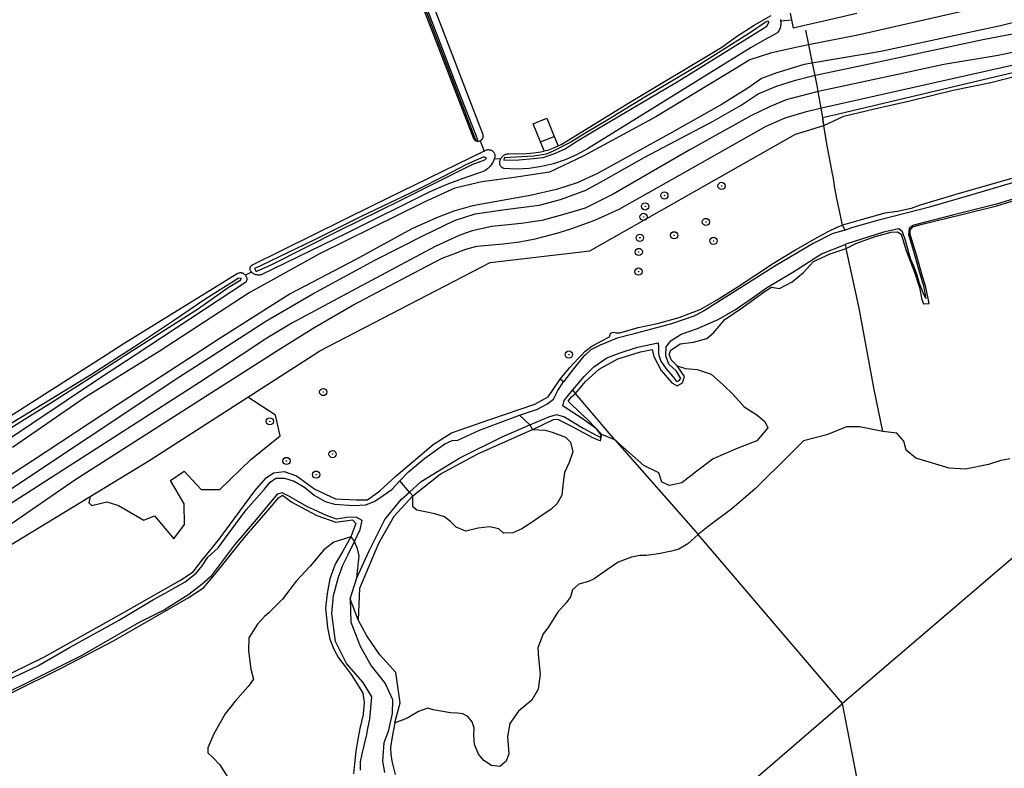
# Model space of a CAD drawing. Header units: metres. Extents: x 102000 to 105000, y 414600 to 420766.
# Tile 52 of 256: x 103234 to 103575, y 416257 to 416516. Entities that reach past the tile are written whole.
import ezdxf

# ---------------------------------------------------------------- set-up
doc = ezdxf.new("R2010")
doc.units = ezdxf.units.M
doc.layers.get('0').update_dxf_attribs({"color": 8})

msp = doc.modelspace()

# ---------------------------------------------------------------- hatches: boundary and pattern name
at = {"ltscale": 0.1}
h = msp.add_hatch(color=256, dxfattribs=at)
edge = h.paths.add_edge_path()
edge.add_arc((103476.95, 416458.64), 0.075, 0, 360)
h = msp.add_hatch(color=256, dxfattribs=at)
edge = h.paths.add_edge_path()
edge.add_arc((103457.13, 416455.32), 0.075, 0, 360)
h = msp.add_hatch(color=256, dxfattribs=at)
edge = h.paths.add_edge_path()
edge.add_arc((103450.49, 416451.54), 0.075, 0, 360)
h = msp.add_hatch(color=256, dxfattribs=at)
edge = h.paths.add_edge_path()
edge.add_arc((103449.93, 416447.9), 0.075, 0, 360)
h = msp.add_hatch(color=256, dxfattribs=at)
edge = h.paths.add_edge_path()
edge.add_arc((103471.52, 416446.15), 0.075, 0, 360)
h = msp.add_hatch(color=256, dxfattribs=at)
edge = h.paths.add_edge_path()
edge.add_arc((103448.65, 416440.66), 0.075, 0, 360)
h = msp.add_hatch(color=256, dxfattribs=at)
edge = h.paths.add_edge_path()
edge.add_arc((103460.53, 416441.52), 0.075, 0, 360)
h = msp.add_hatch(color=256, dxfattribs=at)
edge = h.paths.add_edge_path()
edge.add_arc((103474.16, 416439.58), 0.075, 0, 360)
h = msp.add_hatch(color=256, dxfattribs=at)
edge = h.paths.add_edge_path()
edge.add_arc((103448.26, 416435.74), 0.075, 0, 360)
h = msp.add_hatch(color=256, dxfattribs=at)
edge = h.paths.add_edge_path()
edge.add_arc((103448.18, 416428.94), 0.075, 0, 360)
h = msp.add_hatch(color=256, dxfattribs=at)
edge = h.paths.add_edge_path()
edge.add_arc((103424.05, 416400.17), 0.075, 0, 360)
h = msp.add_hatch(color=256, dxfattribs=at)
edge = h.paths.add_edge_path()
edge.add_arc((103424.05, 416400.17), 0.075, 0, 360)
h = msp.add_hatch(color=256, dxfattribs=at)
edge = h.paths.add_edge_path()
edge.add_arc((103338.95, 416387.19), 0.075, 0, 360)
h = msp.add_hatch(color=256, dxfattribs=at)
edge = h.paths.add_edge_path()
edge.add_arc((103320.44, 416377.03), 0.075, 0, 360)
h = msp.add_hatch(color=256, dxfattribs=at)
edge = h.paths.add_edge_path()
edge.add_arc((103342.19, 416365.68), 0.075, 0, 360)
h = msp.add_hatch(color=256, dxfattribs=at)
edge = h.paths.add_edge_path()
edge.add_arc((103326.21, 416363.29), 0.075, 0, 360)
h = msp.add_hatch(color=256, dxfattribs=at)
edge = h.paths.add_edge_path()
edge.add_arc((103336.51, 416358.55), 0.075, 0, 360)

# ---------------------------------------------------------------- linework, layer by layer
for p, q in [((103310.77, 416685.11), (103391.7, 416474.67)), ((103384.99, 416493.82), (103367.93, 416538.36)), ((103372.31, 416533.57), (103394.2, 416476.43)), ((103372.37, 416523.4), (103391, 416475.09)), ((103501.31, 416516.24), (103500.85, 416518.57)), ((103523.78, 416518.46), (103510.87, 416515.46)), ((103562.29, 416519.53), (103524.12, 416510.93)), ((103492.43, 416515.49), (103487, 416511.87)), ((103488.24, 416514.35), (103494.15, 416517.7)), ((103493.02, 416515.75), (103492.43, 416515.49)), ((103492.63, 416514.01), (103493.47, 416515.56)), ((103493.47, 416515.56), (103493.02, 416515.75)), ((103497.32, 416516.31), (103497.41, 416515.9)), ((103497.41, 416515.9), (103501.31, 416516.24)), ((103497.41, 416515.9), (103497.46, 416515.48)), ((103497.47, 416514.63), (103497.42, 416514.21)), ((103497.46, 416515.48), (103497.48, 416515.05)), ((103497.48, 416515.05), (103497.47, 416514.63)), ((103501.88, 416513.39), (103501.31, 416516.24)), ((103510.87, 416515.46), (103505.68, 416514.27)), ((103581.95, 416516.22), (103573.62, 416514.15)), ((103462.09, 416495.12), (103492.63, 416514.01)), ((103487, 416511.87), (103469.4, 416500.74)), ((103482.51, 416510.69), (103488.24, 416514.35)), ((103496.12, 416511.59), (103493.15, 416509.95)), ((103496.4, 416511.91), (103496.12, 416511.59)), ((103496.65, 416512.25), (103496.4, 416511.91)), ((103496.87, 416512.61), (103496.65, 416512.25)), ((103497.05, 416512.99), (103496.87, 416512.61)), ((103497.21, 416513.39), (103497.05, 416512.99)), ((103497.33, 416513.79), (103497.21, 416513.39)), ((103497.42, 416514.21), (103497.33, 416513.79)), ((103505.68, 416514.27), (103501.88, 416513.39)), ((103507.17, 416507.54), (103506.12, 416512.66)), ((103573.62, 416514.15), (103532.13, 416505.28)), ((103567.47, 416509.38), (103578.28, 416511.48)), ((103477, 416506.72), (103482.51, 416510.69)), ((103490.19, 416508.31), (103487.24, 416506.65)), ((103493.15, 416509.95), (103490.19, 416508.31)), ((103524.12, 416510.93), (103507.09, 416507.52)), ((103528.1, 416500.94), (103567.47, 416509.38)), ((103487.24, 416506.65), (103430.46, 416471.54)), ((103445.04, 416487.6), (103477, 416506.72)), ((103493.93, 416504.65), (103486.71, 416502.32)), ((103502.66, 416506.64), (103493.93, 416504.65)), ((103507.09, 416507.52), (103502.66, 416506.64)), ((103508.46, 416501.23), (103507.17, 416507.54)), ((103532.13, 416505.28), (103508.19, 416501.18)), ((103581.59, 416505.73), (103572.81, 416503.8)), ((103486.71, 416502.32), (103481.7, 416499.19)), ((103508.19, 416501.18), (103505.58, 416500.74)), ((103509.33, 416496.98), (103508.46, 416501.23)), ((103508.88, 416496.88), (103528.1, 416500.94)), ((103511.11, 416485.58), (103583.59, 416501.82)), ((103519.89, 416484.26), (103603.94, 416504.1)), ((103572.81, 416503.8), (103553.96, 416500.7)), ((103469.4, 416500.74), (103450.38, 416489.42)), ((103481.7, 416499.19), (103454.16, 416482.61)), ((103496.13, 416497.83), (103490.84, 416495.9)), ((103505.58, 416500.74), (103496.13, 416497.83)), ((103553.96, 416500.7), (103537.48, 416497.11)), ((103434.01, 416478.39), (103462.09, 416495.12)), ((103490.84, 416495.9), (103486.42, 416492.8)), ((103495.98, 416493.19), (103502.59, 416495.32)), ((103502.59, 416495.32), (103508.88, 416496.88)), ((103510.04, 416493.5), (103509.33, 416496.98)), ((103537.48, 416497.11), (103509.99, 416491.25)), ((103557.22, 416491.81), (103570.29, 416494.44)), ((103570.29, 416494.44), (103579.22, 416496.77)), ((103392.55, 416474.64), (103384.99, 416493.82)), ((103486.42, 416492.8), (103477.11, 416486.97)), ((103489.61, 416490.54), (103495.98, 416493.19)), ((103509.99, 416491.25), (103499.29, 416488.54)), ((103510.42, 416491.34), (103510.04, 416493.5)), ((103511.4, 416485.65), (103510.42, 416491.34)), ((103542.2, 416488.11), (103557.22, 416491.81)), ((103423.51, 416474.27), (103445.04, 416487.6)), ((103450.38, 416489.42), (103437.51, 416481.59)), ((103483.78, 416486.61), (103489.61, 416490.54)), ((103499.29, 416488.54), (103493.55, 416486.09)), ((103529.93, 416485.38), (103542.2, 416488.11)), ((103477.11, 416486.97), (103458.89, 416476.66)), ((103473.99, 416481.1), (103483.78, 416486.61)), ((103493.55, 416486.09), (103487.14, 416482.91)), ((103499.02, 416482.22), (103506.36, 416484.49)), ((103506.36, 416484.49), (103511.11, 416485.58)), ((103511.98, 416482.32), (103511.4, 416485.65)), ((103511.98, 416482.32), (103519.89, 416484.26)), ((103519.28, 416482.86), (103529.93, 416485.38)), ((103411.65, 416480.18), (103416.4, 416482.11)), ((103416.4, 416482.11), (103418.96, 416475.83)), ((103454.16, 416482.61), (103429.01, 416468.94)), ((103437.51, 416481.59), (103429.62, 416476.87)), ((103450.16, 416468.54), (103473.99, 416481.1)), ((103487.14, 416482.91), (103465.77, 416471.02)), ((103492.45, 416479.35), (103499.02, 416482.22)), ((103511.99, 416481.68), (103511.98, 416482.32)), ((103512.4, 416479.91), (103511.98, 416482.32)), ((103512.41, 416479.61), (103511.99, 416481.68)), ((103512.41, 416479.61), (103519.28, 416482.86)), ((103414.22, 416473.89), (103411.65, 416480.18)), ((103427, 416474.22), (103434.01, 416478.39)), ((103464.28, 416463.4), (103492.45, 416479.35)), ((103502.52, 416476.57), (103512.41, 416479.61)), ((103513.39, 416473.29), (103512.41, 416479.61)), ((103391, 416475.09), (103391.07, 416474.96)), ((103391.07, 416474.96), (103391.15, 416474.83)), ((103391.15, 416474.83), (103391.25, 416474.72)), ((103391.25, 416474.72), (103391.35, 416474.61)), ((103391.35, 416474.61), (103391.46, 416474.51)), ((103391.46, 416474.51), (103391.58, 416474.42)), ((103391.58, 416474.42), (103391.71, 416474.34)), ((103391.7, 416474.67), (103391.83, 416474.53)), ((103391.71, 416474.34), (103391.85, 416474.27)), ((103391.83, 416474.53), (103391.99, 416474.5)), ((103391.85, 416474.27), (103391.99, 416474.22)), ((103391.99, 416474.5), (103392.16, 416474.5)), ((103391.99, 416474.22), (103392.13, 416474.17)), ((103392.13, 416474.17), (103392.28, 416474.14)), ((103392.16, 416474.5), (103392.34, 416474.56)), ((103392.28, 416474.14), (103392.43, 416474.12)), ((103392.34, 416474.56), (103392.55, 416474.64)), ((103392.43, 416474.12), (103392.57, 416474.12)), ((103392.57, 416474.12), (103392.73, 416474.12)), ((103392.73, 416474.12), (103392.87, 416474.15)), ((103392.87, 416474.15), (103393.02, 416474.18)), ((103393.02, 416474.18), (103393.16, 416474.22)), ((103393.16, 416474.22), (103393.3, 416474.28)), ((103393.43, 416474.35), (103393.3, 416474.28)), ((103393.3, 416474.28), (103394.68, 416470.7)), ((103393.56, 416474.43), (103393.43, 416474.35)), ((103393.68, 416474.52), (103393.56, 416474.43)), ((103393.79, 416474.62), (103393.68, 416474.52)), ((103393.89, 416474.74), (103393.79, 416474.62)), ((103393.98, 416474.85), (103393.89, 416474.74)), ((103394.06, 416474.98), (103393.98, 416474.85)), ((103394.13, 416475.11), (103394.06, 416474.98)), ((103394.19, 416475.25), (103394.13, 416475.11)), ((103394.24, 416475.4), (103394.19, 416475.25)), ((103394.2, 416476.43), (103394.25, 416476.29)), ((103394.27, 416475.54), (103394.24, 416475.4)), ((103394.25, 416476.29), (103394.28, 416476.14)), ((103394.29, 416475.69), (103394.27, 416475.54)), ((103394.28, 416476.14), (103394.29, 416475.99)), ((103394.29, 416475.99), (103394.3, 416475.84)), ((103394.3, 416475.84), (103394.29, 416475.69)), ((103414.22, 416473.89), (103418.96, 416475.83)), ((103415.53, 416470.78), (103414.22, 416473.89)), ((103424.76, 416473.83), (103418.55, 416470.66)), ((103418.96, 416475.83), (103420.37, 416472.54)), ((103421.37, 416473), (103423.51, 416474.27)), ((103422.5, 416471.44), (103427, 416474.22)), ((103429.62, 416476.87), (103424.76, 416473.83)), ((103431.32, 416436.14), (103502.52, 416476.57)), ((103458.89, 416476.66), (103433.97, 416462.91)), ((103394.68, 416470.7), (103356.33, 416451.93)), ((103394.68, 416470.7), (103395.5, 416471.1)), ((103395.5, 416471.1), (103395.68, 416471.16)), ((103395.68, 416471.16), (103395.87, 416471.2)), ((103395.87, 416471.2), (103396.07, 416471.22)), ((103396.07, 416471.22), (103396.26, 416471.22)), ((103396.26, 416471.22), (103396.45, 416471.21)), ((103396.45, 416471.21), (103396.64, 416471.18)), ((103396.64, 416471.18), (103396.83, 416471.13)), ((103396.83, 416471.13), (103397.01, 416471.07)), ((103397.01, 416471.07), (103397.19, 416470.99)), ((103397.19, 416470.99), (103397.36, 416470.9)), ((103397.36, 416470.9), (103397.52, 416470.79)), ((103397.52, 416470.79), (103397.67, 416470.67)), ((103397.67, 416470.67), (103397.81, 416470.53)), ((103397.81, 416470.53), (103397.93, 416470.39)), ((103397.93, 416470.39), (103398.05, 416470.23)), ((103398.05, 416470.23), (103398.15, 416470.07)), ((103411.89, 416470.07), (103414.35, 416470.47)), ((103414.35, 416470.47), (103415.38, 416470.74)), ((103415.38, 416470.74), (103415.53, 416470.78)), ((103415.53, 416470.78), (103416.76, 416471.09)), ((103418.55, 416470.66), (103416.16, 416469.69)), ((103416.76, 416471.09), (103419.11, 416471.94)), ((103418.84, 416469.79), (103422.5, 416471.44)), ((103419.11, 416471.94), (103420.37, 416472.54)), ((103420.37, 416472.54), (103421.37, 416473)), ((103430.46, 416471.54), (103426.71, 416469.45)), ((103465.77, 416471.02), (103439.36, 416455.8)), ((103515.5, 416462.22), (103513.39, 416473.29)), ((103394.55, 416468.69), (103388.54, 416466.03)), ((103390.54, 416466.03), (103394.94, 416467.72)), ((103395.52, 416468.3), (103394.55, 416468.69)), ((103394.94, 416467.72), (103395.52, 416468.3)), ((103397.8, 416467.02), (103397.51, 416466.48)), ((103398.05, 416467.58), (103397.8, 416467.02)), ((103398.25, 416468.16), (103398.05, 416467.58)), ((103398.15, 416470.07), (103398.23, 416469.89)), ((103398.23, 416469.89), (103398.3, 416469.71)), ((103398.4, 416468.76), (103398.25, 416468.16)), ((103398.25, 416468.16), (103400.49, 416468.08)), ((103398.3, 416469.71), (103398.36, 416469.53)), ((103398.36, 416469.53), (103398.39, 416469.34)), ((103398.39, 416469.34), (103398.41, 416469.15)), ((103398.42, 416468.95), (103398.4, 416468.76)), ((103398.41, 416469.15), (103398.42, 416468.95)), ((103400.08, 416466.7), (103400.09, 416466.88)), ((103400.09, 416466.88), (103400.12, 416467.07)), ((103400.12, 416467.07), (103400.16, 416467.25)), ((103400.16, 416467.25), (103400.21, 416467.42)), ((103400.21, 416467.42), (103400.29, 416467.59)), ((103400.29, 416467.59), (103400.38, 416467.84)), ((103400.38, 416467.84), (103400.49, 416468.08)), ((103400.49, 416468.08), (103400.62, 416468.31)), ((103400.62, 416468.31), (103400.76, 416468.53)), ((103400.76, 416468.53), (103400.93, 416468.73)), ((103400.93, 416468.73), (103401.12, 416468.92)), ((103401.12, 416468.92), (103401.31, 416469.09)), ((103401.31, 416469.09), (103401.53, 416469.25)), ((103401.67, 416468.43), (103401.51, 416467.59)), ((103401.51, 416467.59), (103406.68, 416467.72)), ((103401.53, 416469.25), (103401.75, 416469.38)), ((103411.89, 416468.91), (103401.67, 416468.43)), ((103401.75, 416469.38), (103401.99, 416469.5)), ((103401.99, 416469.5), (103402.23, 416469.6)), ((103402.23, 416469.6), (103402.48, 416469.67)), ((103402.48, 416469.67), (103402.74, 416469.73)), ((103402.74, 416469.73), (103403, 416469.76)), ((103403, 416469.76), (103403.26, 416469.77)), ((103403.26, 416469.77), (103409.4, 416469.9)), ((103406.68, 416467.72), (103411.66, 416468.17)), ((103409.4, 416469.9), (103411.89, 416470.07)), ((103411.66, 416468.17), (103415.19, 416468.53)), ((103416.16, 416469.69), (103411.89, 416468.91)), ((103415.19, 416468.53), (103418.84, 416469.79)), ((103429.01, 416468.94), (103417.29, 416463.36)), ((103422.77, 416467.7), (103418.7, 416466.32)), ((103426.71, 416469.45), (103422.77, 416467.7)), ((103436.08, 416460.54), (103450.16, 416468.54)), ((103365.57, 416453.61), (103390.54, 416466.03)), ((103388.54, 416466.03), (103380.84, 416462.02)), ((103393.77, 416463.39), (103387.71, 416461.37)), ((103394.34, 416463.63), (103393.77, 416463.39)), ((103394.89, 416463.92), (103394.34, 416463.63)), ((103395.41, 416464.25), (103394.89, 416463.92)), ((103395.9, 416464.62), (103395.41, 416464.25)), ((103396.36, 416465.03), (103395.9, 416464.62)), ((103396.78, 416465.48), (103396.36, 416465.03)), ((103397.16, 416465.97), (103396.78, 416465.48)), ((103397.51, 416466.48), (103397.16, 416465.97)), ((103400.09, 416466.51), (103400.08, 416466.7)), ((103400.11, 416466.33), (103400.09, 416466.51)), ((103400.15, 416466.15), (103400.11, 416466.33)), ((103400.21, 416465.97), (103400.15, 416466.15)), ((103400.28, 416465.8), (103400.21, 416465.97)), ((103400.37, 416465.63), (103400.28, 416465.8)), ((103400.46, 416465.48), (103400.37, 416465.63)), ((103400.58, 416465.33), (103400.46, 416465.48)), ((103400.7, 416465.19), (103400.58, 416465.33)), ((103400.84, 416465.07), (103400.7, 416465.19)), ((103400.99, 416464.96), (103400.84, 416465.07)), ((103401.14, 416464.86), (103400.99, 416464.96)), ((103401.31, 416464.77), (103401.14, 416464.86)), ((103401.48, 416464.7), (103401.31, 416464.77)), ((103401.66, 416464.65), (103401.48, 416464.7)), ((103405.96, 416464.48), (103401.66, 416464.65)), ((103417.29, 416463.36), (103405.12, 416461.54)), ((103410.25, 416464.71), (103405.96, 416464.48)), ((103414.51, 416465.32), (103410.25, 416464.71)), ((103418.7, 416466.32), (103414.51, 416465.32)), ((103441.52, 416450.62), (103464.28, 416463.4)), ((103587.42, 416464.14), (103572.63, 416459.87)), ((103380.84, 416462.02), (103371.71, 416457.43)), ((103387.71, 416461.37), (103381.75, 416459.09)), ((103393.88, 416460.08), (103384.59, 416457.89)), ((103405.12, 416461.54), (103393.88, 416460.08)), ((103433.97, 416462.91), (103426.88, 416459.75)), ((103429.9, 416457.17), (103436.08, 416460.54)), ((103515.57, 416461.92), (103515.5, 416462.22)), ((103515.91, 416459.64), (103515.57, 416461.92)), ((103563.01, 416455.39), (103579.06, 416460.21)), ((103375.88, 416456.56), (103346.9, 416442.15)), ((103371.71, 416457.43), (103352.11, 416448.05)), ((103384.59, 416457.89), (103374.2, 416453.14)), ((103381.75, 416459.09), (103375.88, 416456.56)), ((103419.78, 416457.42), (103410.65, 416455.27)), ((103426.88, 416459.75), (103419.78, 416457.42)), ((103421.12, 416453.89), (103429.9, 416457.17)), ((103516.06, 416458.6), (103515.91, 416459.64)), ((103516.91, 416454.33), (103516.06, 416458.6)), ((103572.63, 416459.87), (103559.3, 416456.05)), ((103591.52, 416458.15), (103572.2, 416452.37)), ((103374.2, 416453.14), (103337.7, 416435.13)), ((103344.48, 416443.2), (103365.57, 416453.61)), ((103410.65, 416455.27), (103390.71, 416451.77)), ((103413.79, 416451.97), (103421.12, 416453.89)), ((103439.36, 416455.8), (103429.68, 416450.95)), ((103517.86, 416450.03), (103516.91, 416454.33)), ((103559.3, 416456.05), (103545.71, 416451.99)), ((103549.47, 416451.46), (103563.01, 416455.39)), ((103572.29, 416451.78), (103584.63, 416455.52)), ((103356.33, 416451.93), (103314.14, 416431.03)), ((103384.18, 416449.89), (103378.13, 416447.56)), ((103390.71, 416451.77), (103384.18, 416449.89)), ((103391.54, 416448.97), (103401.98, 416450.47)), ((103401.98, 416450.47), (103413.79, 416451.97)), ((103429.68, 416450.95), (103421.79, 416448.59)), ((103433.04, 416446.82), (103441.52, 416450.62)), ((103518.88, 416445.01), (103517.86, 416450.03)), ((103531.93, 416447.03), (103549.47, 416451.46)), ((103537.94, 416449.83), (103533.57, 416449.21)), ((103542.65, 416450.82), (103537.94, 416449.83)), ((103545.71, 416451.99), (103542.65, 416450.82)), ((103572.2, 416452.37), (103557.4, 416448.66)), ((103560.25, 416448.74), (103572.29, 416451.78)), ((103352.11, 416448.05), (103335.68, 416439.83)), ((103378.13, 416447.56), (103369.63, 416443.72)), ((103373.69, 416441.5), (103384.4, 416446.69)), ((103384.4, 416446.69), (103391.54, 416448.97)), ((103414.72, 416446.68), (103407.54, 416445.58)), ((103421.79, 416448.59), (103414.72, 416446.68)), ((103425.11, 416443.86), (103433.04, 416446.82)), ((103525.28, 416446.9), (103518.88, 416445.01)), ((103522.12, 416444.2), (103531.93, 416447.03)), ((103533.57, 416449.21), (103525.28, 416446.9)), ((103557.4, 416448.66), (103543.53, 416445.02)), ((103546.04, 416445.32), (103560.25, 416448.74)), ((103321.12, 416431.36), (103344.48, 416443.2)), ((103369.63, 416443.72), (103350.29, 416433.14)), ((103390.6, 416443.05), (103386.22, 416441.53)), ((103397.35, 416444.56), (103390.6, 416443.05)), ((103407.54, 416445.58), (103397.35, 416444.56)), ((103420.36, 416442.33), (103425.11, 416443.86)), ((103510.08, 416440.71), (103513.88, 416442.89)), ((103513.88, 416442.89), (103517.28, 416444.41)), ((103519.6, 416443.35), (103515.29, 416442.04)), ((103517.28, 416444.41), (103518.88, 416445.01)), ((103518.88, 416445.01), (103519.6, 416443.35)), ((103519.6, 416443.35), (103522.12, 416444.2)), ((103538.39, 416443.72), (103533.06, 416442.56)), ((103539.66, 416442.68), (103538.39, 416443.72)), ((103541.92, 416443.98), (103541.73, 416441.86)), ((103543.53, 416445.02), (103541.92, 416443.98)), ((103542.24, 416443.3), (103543.17, 416444.48)), ((103542.27, 416441.9), (103542.24, 416443.3)), ((103543.17, 416444.48), (103546.04, 416445.32)), ((103335.68, 416439.83), (103317.24, 416430.91)), ((103346.9, 416442.15), (103317.42, 416427.82)), ((103356.85, 416432.91), (103373.69, 416441.5)), ((103386.22, 416441.53), (103377.73, 416437.69)), ((103406.95, 416439.25), (103412.34, 416440.3)), ((103412.34, 416440.3), (103420.36, 416442.33)), ((103502.52, 416436.52), (103510.08, 416440.71)), ((103515.29, 416442.04), (103508.7, 416438.65)), ((103533.06, 416442.56), (103520.39, 416438.57)), ((103523.49, 416438.66), (103530.22, 416441.07)), ((103530.22, 416441.07), (103535.67, 416442.65)), ((103535.67, 416442.65), (103537.87, 416442.71)), ((103537.87, 416442.71), (103539.14, 416441.94)), ((103539.14, 416441.94), (103540.89, 416436.26)), ((103540.66, 416439.68), (103539.66, 416442.68)), ((103541.72, 416435.89), (103540.66, 416439.68)), ((103541.73, 416441.86), (103542.68, 416438.78)), ((103543.21, 416438.83), (103542.27, 416441.9)), ((103377.73, 416437.69), (103348.68, 416422.21)), ((103383.31, 416434.76), (103388.34, 416436.67)), ((103388.34, 416436.67), (103392.21, 416437.71)), ((103392.21, 416437.71), (103401.32, 416438.59)), ((103396.81, 416432.14), (103431.32, 416436.14)), ((103401.32, 416438.59), (103406.95, 416439.25)), ((103494.91, 416431.87), (103502.52, 416436.52)), ((103508.7, 416438.65), (103495.35, 416430.77)), ((103511.55, 416435.14), (103519.81, 416438.34)), ((103514.54, 416435.11), (103520.11, 416437)), ((103520.39, 416438.57), (103519.81, 416438.34)), ((103519.81, 416438.34), (103520.11, 416437)), ((103520.11, 416437), (103523.49, 416438.66)), ((103524.64, 416416.27), (103520.11, 416437)), ((103540.89, 416436.26), (103543.89, 416428.41)), ((103542.68, 416438.78), (103543.91, 416434.44)), ((103544.49, 416434.79), (103543.21, 416438.83)), ((103337.7, 416435.13), (103313.26, 416421.61)), ((103350.29, 416433.14), (103327.5, 416421.22)), ((103335.34, 416421.18), (103356.85, 416432.91)), ((103370.22, 416428.41), (103380.13, 416433.55)), ((103380.13, 416433.55), (103383.31, 416434.76)), ((103501.63, 416428.78), (103511.55, 416435.14)), ((103508.81, 416432.48), (103514.54, 416435.11)), ((103542.47, 416433.12), (103541.72, 416435.89)), ((103543.51, 416430.88), (103542.47, 416433.12)), ((103543.91, 416434.44), (103545.31, 416429.48)), ((103546.37, 416428.01), (103544.49, 416434.79)), ((103313.5, 416430.04), (103313.49, 416429.94)), ((103313.49, 416429.94), (103313.5, 416429.84)), ((103313.51, 416430.14), (103313.5, 416430.04)), ((103313.5, 416429.84), (103313.51, 416429.74)), ((103313.53, 416430.24), (103313.51, 416430.14)), ((103313.51, 416429.74), (103313.53, 416429.65)), ((103313.56, 416430.34), (103313.53, 416430.24)), ((103313.53, 416429.65), (103313.56, 416429.56)), ((103313.6, 416430.43), (103313.56, 416430.34)), ((103313.56, 416429.56), (103313.6, 416429.47)), ((103313.64, 416430.52), (103313.6, 416430.43)), ((103313.6, 416429.47), (103313.76, 416429.22)), ((103313.7, 416430.61), (103313.64, 416430.52)), ((103313.76, 416430.7), (103313.7, 416430.61)), ((103313.82, 416430.78), (103313.76, 416430.7)), ((103313.76, 416429.22), (103313.94, 416428.99)), ((103313.89, 416430.85), (103313.82, 416430.78)), ((103313.97, 416430.92), (103313.89, 416430.85)), ((103314.05, 416430.98), (103313.97, 416430.92)), ((103314.14, 416431.03), (103314.05, 416430.98)), ((103317.24, 416430.91), (103315.1, 416430.07)), ((103315.1, 416430.07), (103315.75, 416429.03)), ((103315.75, 416429.03), (103321.12, 416431.36)), ((103337.8, 416401.48), (103396.81, 416432.14)), ((103495.35, 416430.77), (103481.88, 416422.27)), ((103482.34, 416423.53), (103494.91, 416431.87)), ((103505.32, 416428.61), (103508.81, 416432.48)), ((103544.56, 416428), (103543.51, 416430.88)), ((103545.31, 416429.48), (103546.86, 416424.04)), ((103309.12, 416428.15), (103269.66, 416403.76)), ((103309.48, 416426.57), (103298.22, 416419.52)), ((103306.01, 416423.48), (103310.41, 416426.07)), ((103309.34, 416428.26), (103309.12, 416428.15)), ((103309.58, 416428.35), (103309.34, 416428.26)), ((103310.48, 416426.72), (103309.48, 416426.57)), ((103309.82, 416428.41), (103309.58, 416428.35)), ((103310.07, 416428.46), (103309.82, 416428.41)), ((103310.32, 416428.48), (103310.07, 416428.46)), ((103310.57, 416428.48), (103310.32, 416428.48)), ((103310.41, 416426.07), (103310.48, 416426.72)), ((103310.75, 416428.44), (103310.57, 416428.48)), ((103310.93, 416428.39), (103310.75, 416428.44)), ((103311.1, 416428.33), (103310.93, 416428.39)), ((103311.27, 416428.25), (103311.1, 416428.33)), ((103311.43, 416428.15), (103311.27, 416428.25)), ((103311.58, 416428.04), (103311.43, 416428.15)), ((103311.72, 416427.92), (103311.58, 416428.04)), ((103311.85, 416427.79), (103311.72, 416427.92)), ((103311.97, 416427.65), (103311.85, 416427.79)), ((103314.14, 416428.77), (103311.97, 416427.65)), ((103311.97, 416427.65), (103312.08, 416427.5)), ((103312.08, 416427.5), (103312.17, 416427.34)), ((103312.17, 416427.34), (103312.26, 416427.19)), ((103312.26, 416427.19), (103312.33, 416427.04)), ((103312.33, 416427.04), (103312.38, 416426.88)), ((103312.4, 416425.86), (103312.36, 416425.7)), ((103312.38, 416426.88), (103312.42, 416426.71)), ((103312.44, 416426.03), (103312.4, 416425.86)), ((103312.42, 416426.71), (103312.45, 416426.54)), ((103312.46, 416426.2), (103312.44, 416426.03)), ((103312.45, 416426.54), (103312.46, 416426.37)), ((103312.46, 416426.37), (103312.46, 416426.2)), ((103313.94, 416428.99), (103314.14, 416428.77)), ((103314.35, 416428.57), (103314.14, 416428.77)), ((103314.59, 416428.38), (103314.35, 416428.57)), ((103314.84, 416428.22), (103314.59, 416428.38)), ((103315.1, 416428.08), (103314.84, 416428.22)), ((103315.37, 416427.96), (103315.1, 416428.08)), ((103315.65, 416427.87), (103315.37, 416427.96)), ((103315.94, 416427.8), (103315.65, 416427.87)), ((103316.24, 416427.75), (103315.94, 416427.8)), ((103316.53, 416427.73), (103316.24, 416427.75)), ((103316.83, 416427.73), (103316.53, 416427.73)), ((103317.12, 416427.76), (103316.83, 416427.73)), ((103317.42, 416427.82), (103317.12, 416427.76)), ((103349.17, 416417.25), (103370.22, 416428.41)), ((103492.5, 416423.31), (103501.63, 416428.78)), ((103501.37, 416425.44), (103505.32, 416428.61)), ((103543.89, 416428.41), (103545.51, 416423.43)), ((103545.53, 416424.79), (103544.56, 416428)), ((103547.77, 416423.59), (103546.37, 416428.01)), ((103312.02, 416425.11), (103273.83, 416400)), ((103295.73, 416416.17), (103306.01, 416423.48)), ((103312.12, 416425.25), (103312.02, 416425.11)), ((103312.22, 416425.39), (103312.12, 416425.25)), ((103312.29, 416425.54), (103312.22, 416425.39)), ((103312.36, 416425.7), (103312.29, 416425.54)), ((103475.23, 416419.03), (103482.34, 416423.53)), ((103487.67, 416419.8), (103492.5, 416423.31)), ((103491.72, 416421.96), (103494.21, 416423.6)), ((103494.21, 416423.6), (103496.97, 416423.09)), ((103496.97, 416423.09), (103501.37, 416425.44)), ((103545.51, 416423.43), (103546.33, 416419.29)), ((103546.83, 416421.53), (103545.53, 416424.79)), ((103546.86, 416424.04), (103547.74, 416419.56)), ((103548.9, 416417.83), (103547.77, 416423.59)), ((103313.26, 416421.61), (103282.07, 416401.29)), ((103298.22, 416419.52), (103287.09, 416411.89)), ((103327.5, 416421.22), (103302.57, 416405.43)), ((103319.05, 416411.74), (103335.34, 416421.18)), ((103348.68, 416422.21), (103328.11, 416411.09)), ((103469.51, 416415.83), (103475.23, 416419.03)), ((103481.88, 416422.27), (103470.69, 416415.2)), ((103481.8, 416415.86), (103487.67, 416419.8)), ((103484.6, 416416.67), (103491.72, 416421.96)), ((103546.33, 416419.29), (103546.9, 416417.81)), ((103547.42, 416420.29), (103546.83, 416421.53)), ((103547.74, 416419.56), (103547.42, 416420.29)), ((103270.38, 416400), (103295.73, 416416.17)), ((103336.04, 416409.64), (103349.17, 416417.25)), ((103462.24, 416413.01), (103469.51, 416415.83)), ((103475.83, 416412.3), (103481.8, 416415.86)), ((103478.07, 416412.32), (103484.6, 416416.67)), ((103527.64, 416400), (103524.64, 416416.27)), ((103546.9, 416417.81), (103548.9, 416417.83)), ((103454.8, 416410.9), (103462.24, 416413.01)), ((103467.37, 416413.51), (103459.56, 416410.85)), ((103470.69, 416415.2), (103467.37, 416413.51)), ((103468.63, 416409.26), (103475.83, 416412.3)), ((103474.2, 416407.77), (103478.07, 416412.32)), ((103287.09, 416411.89), (103273.51, 416402.89)), ((103300.78, 416400), (103319.05, 416411.74)), ((103328.11, 416411.09), (103319.4, 416405.84)), ((103322.56, 416401.27), (103336.04, 416409.64)), ((103441.71, 416407.76), (103448.08, 416409.56)), ((103459.56, 416410.85), (103445.74, 416407.17)), ((103448.08, 416409.56), (103454.8, 416410.9)), ((103462.93, 416407.2), (103468.63, 416409.26)), ((103302.57, 416405.43), (103294.21, 416400)), ((103319.4, 416405.84), (103310.55, 416400)), ((103440.77, 416405.83), (103434.93, 416403.41)), ((103435.04, 416404.66), (103438.07, 416406.29)), ((103438.07, 416406.29), (103438.37, 416407.08)), ((103438.37, 416407.08), (103438.65, 416407.68)), ((103438.65, 416407.68), (103439.66, 416407.98)), ((103439.66, 416407.98), (103440.47, 416407.71)), ((103440.47, 416407.71), (103441.71, 416407.76)), ((103445.74, 416407.17), (103440.77, 416405.83)), ((103459.51, 416405), (103462.93, 416407.2)), ((103467.18, 416404.44), (103471.86, 416405.73)), ((103471.86, 416405.73), (103474.2, 416407.77)), ((103269.66, 416403.76), (103263.77, 416400)), ((103273.51, 416402.89), (103269.01, 416400)), ((103429.62, 416401.21), (103432.06, 416403.11)), ((103434.93, 416403.41), (103431.68, 416401.78)), ((103432.06, 416403.11), (103435.04, 416404.66)), ((103441.77, 416400.82), (103447.77, 416402.71)), ((103447.77, 416402.71), (103455.01, 416404.23)), ((103448.81, 416401.15), (103452.86, 416401.95)), ((103452.86, 416401.95), (103453.37, 416400)), ((103455.01, 416404.23), (103455.05, 416402.8)), ((103455.05, 416402.8), (103455.14, 416400.43)), ((103457.64, 416400), (103457.77, 416402.84)), ((103457.77, 416402.84), (103459.51, 416405)), ((103459.37, 416401.72), (103462.57, 416403.88)), ((103462.57, 416403.88), (103467.18, 416404.44)), ((103263.77, 416400), (103195.05, 416356.12)), ((103279.99, 416400), (103256.58, 416385.42)), ((103269.01, 416400), (103258.63, 416393.32)), ((103273.83, 416400), (103261.83, 416392.11)), ((103294.21, 416400), (103267.65, 416382.76)), ((103267.85, 416398.38), (103270.38, 416400)), ((103282.07, 416401.29), (103279.99, 416400)), ((103288.86, 416392.33), (103300.78, 416400)), ((103310.55, 416400), (103296.1, 416390.46)), ((103301.17, 416387.62), (103320.56, 416400)), ((103312.78, 416385.37), (103335.5, 416400)), ((103320.56, 416400), (103322.56, 416401.27)), ((103335.5, 416400), (103337.8, 416401.48)), ((103424.28, 416395.6), (103427.24, 416398.78)), ((103429.03, 416399.45), (103425.66, 416395.28)), ((103427.24, 416398.78), (103428.44, 416400)), ((103428.44, 416400), (103429.62, 416401.21)), ((103429.65, 416400), (103429.03, 416399.45)), ((103431.68, 416401.78), (103429.65, 416400)), ((103432.7, 416395.94), (103437.19, 416399.07)), ((103434.55, 416395.08), (103441.05, 416398.69)), ((103437.19, 416399.07), (103439.63, 416400)), ((103439.63, 416400), (103441.77, 416400.82)), ((103441.05, 416398.69), (103445.17, 416400)), ((103445.17, 416400), (103448.81, 416401.15)), ((103453.37, 416400), (103453.5, 416399.5)), ((103453.5, 416399.5), (103456.05, 416394.61)), ((103455.14, 416400.43), (103455.27, 416400)), ((103455.27, 416400), (103455.92, 416397.92)), ((103457.63, 416399.73), (103457.64, 416400)), ((103458.69, 416396.89), (103457.63, 416399.73)), ((103458.78, 416400.18), (103459.37, 416401.72)), ((103458.86, 416400), (103458.78, 416400.18)), ((103459.52, 416398.32), (103458.86, 416400)), ((103529.84, 416388.03), (103527.64, 416400)), ((103245.52, 416384.02), (103267.85, 416398.38)), ((103421.01, 416391.69), (103424.28, 416395.6)), ((103425.66, 416395.28), (103422.19, 416390.76)), ((103429.47, 416392.65), (103432.7, 416395.94)), ((103455.92, 416397.92), (103457.76, 416395.23)), ((103457.76, 416395.23), (103459.95, 416392.71)), ((103461.33, 416394.47), (103458.69, 416396.89)), ((103461.55, 416396.22), (103459.52, 416398.32)), ((103461.55, 416396.22), (103464.42, 416395.39)), ((103464.08, 416392.61), (103461.55, 416396.22)), ((103464.42, 416395.39), (103468.51, 416395.01)), ((103261.83, 416392.11), (103197.97, 416349.48)), ((103203.99, 416335.85), (103288.86, 416392.33)), ((103258.63, 416393.32), (103246.72, 416385.94)), ((103418.42, 416387.68), (103421.01, 416391.69)), ((103422.19, 416390.76), (103421.01, 416391.69)), ((103425.42, 416387.94), (103429.47, 416392.65)), ((103429.82, 416390.79), (103434.55, 416395.08)), ((103456.05, 416394.61), (103459.73, 416390.38)), ((103459.95, 416392.71), (103461.33, 416390.8)), ((103462.82, 416391.91), (103461.33, 416394.47)), ((103462.09, 416391.04), (103462.82, 416391.91)), ((103463.44, 416390.4), (103464.08, 416392.61)), ((103468.51, 416395.01), (103473.4, 416393.33)), ((103473.4, 416393.33), (103477.67, 416389.62)), ((103296.1, 416390.46), (103246.09, 416358.33)), ((103420.17, 416387.73), (103422.19, 416390.76)), ((103426.36, 416386.72), (103429.82, 416390.79)), ((103459.73, 416390.38), (103461.61, 416389.32)), ((103461.33, 416390.8), (103462.09, 416391.04)), ((103461.61, 416389.32), (103463.44, 416390.4)), ((103477.67, 416389.62), (103480.95, 416386.35)), ((103246.72, 416385.94), (103195.59, 416354.88)), ((103256.58, 416385.42), (103231.28, 416367.95)), ((103252.86, 416356.71), (103301.17, 416387.62)), ((103278.88, 416363.54), (103312.78, 416385.37)), ((103322.4, 416379.16), (103312.78, 416385.37)), ((103412.21, 416383.03), (103416.84, 416385.51)), ((103416.84, 416385.51), (103418.42, 416387.68)), ((103418.7, 416384.67), (103420.17, 416387.73)), ((103422.41, 416384.26), (103425.42, 416387.94)), ((103423.86, 416384.02), (103424.91, 416385.48)), ((103424.91, 416385.48), (103426.36, 416386.72)), ((103426.36, 416386.72), (103425.42, 416387.94)), ((103439.92, 416370.65), (103426.36, 416386.72)), ((103480.95, 416386.35), (103484.81, 416382.07)), ((103532.79, 416373.55), (103529.84, 416388.03)), ((103196.29, 416353.31), (103245.52, 416384.02)), ((103267.65, 416382.76), (103238.18, 416363.39)), ((103396.67, 416377.62), (103412.21, 416383.03)), ((103413.21, 416381.28), (103416.46, 416382.94)), ((103416.46, 416382.94), (103418.7, 416384.67)), ((103421.93, 416382.39), (103422.41, 416384.26)), ((103423.47, 416381.41), (103421.93, 416382.39)), ((103425.15, 416382.64), (103423.86, 416384.02)), ((103430.77, 416377.44), (103425.15, 416382.64)), ((103484.81, 416382.07), (103489.19, 416379.3)), ((103324.03, 416371.98), (103322.4, 416379.16)), ((103393.1, 416374), (103406.89, 416379.13)), ((103406.89, 416379.13), (103413.21, 416381.28)), ((103406.89, 416379.13), (103410.47, 416375.78)), ((103410.47, 416375.78), (103417.1, 416378.65)), ((103417.1, 416378.65), (103419.76, 416379.45)), ((103419.76, 416379.45), (103422.58, 416378.61)), ((103422.58, 416378.61), (103428.96, 416374.72)), ((103428.6, 416378.06), (103423.47, 416381.41)), ((103433.7, 416374.28), (103428.6, 416378.06)), ((103489.19, 416379.3), (103491.9, 416377.03)), ((103383.38, 416373.02), (103396.67, 416377.62)), ((103400.9, 416371.66), (103410.47, 416375.78)), ((103410.47, 416375.78), (103411.47, 416374.24)), ((103412.04, 416374.49), (103418.72, 416377.72)), ((103418.72, 416377.72), (103420.15, 416377.79)), ((103420.15, 416377.79), (103424.69, 416375.43)), ((103424.69, 416375.43), (103432.22, 416371.43)), ((103428.96, 416374.72), (103433.55, 416372.21)), ((103435.48, 416372.47), (103430.77, 416377.44)), ((103493.01, 416374.77), (103489.16, 416370.3)), ((103491.9, 416377.03), (103493.01, 416374.77)), ((103520.27, 416375.14), (103513.46, 416372.4)), ((103524.74, 416375.07), (103520.27, 416375.14)), ((103532.79, 416373.55), (103524.74, 416375.07)), ((103313.91, 416363.82), (103324.03, 416371.98)), ((103377.01, 416368.99), (103383.38, 416373.02)), ((103385.59, 416370.52), (103393.1, 416374)), ((103386.25, 416364.43), (103400.9, 416371.66)), ((103392.46, 416365.71), (103411.47, 416374.24)), ((103411.47, 416374.24), (103412.04, 416374.49)), ((103411.47, 416374.24), (103415.87, 416373.97)), ((103415.87, 416373.97), (103418.31, 416373.24)), ((103418.31, 416373.24), (103422.83, 416371.51)), ((103422.83, 416371.51), (103424.6, 416369.86)), ((103432.22, 416371.43), (103434.95, 416370.24)), ((103433.55, 416372.21), (103434.91, 416371.59)), ((103435.32, 416372.08), (103433.7, 416374.28)), ((103434.91, 416371.59), (103435.32, 416372.08)), ((103434.95, 416370.24), (103435.48, 416372.47)), ((103439.92, 416370.65), (103435.48, 416372.47)), ((103513.46, 416372.4), (103505.38, 416370.31)), ((103537.69, 416372.88), (103532.79, 416373.55)), ((103540.05, 416370.13), (103537.69, 416372.88)), ((103364.24, 416358.19), (103377.01, 416368.99)), ((103374.14, 416364.32), (103381.03, 416369.24)), ((103381.03, 416369.24), (103383.67, 416370.41)), ((103383.67, 416370.41), (103385.59, 416370.52)), ((103424.6, 416369.86), (103425.43, 416366.45)), ((103439.92, 416370.65), (103468.79, 416337.76)), ((103449.97, 416361.7), (103439.92, 416370.65)), ((103489.16, 416370.3), (103482.59, 416367.68)), ((103505.38, 416370.31), (103500.78, 416365.81)), ((103540.96, 416366.99), (103540.05, 416370.13)), ((103372.92, 416356.16), (103386.25, 416364.43)), ((103379.4, 416358.68), (103392.46, 416365.71)), ((103425.43, 416366.45), (103424.18, 416362.81)), ((103482.59, 416367.68), (103474.08, 416364.01)), ((103500.78, 416365.81), (103488.63, 416353.59)), ((103544.23, 416364.31), (103540.96, 416366.99)), ((103238.18, 416363.39), (103202.14, 416340.04)), ((103258.24, 416350.99), (103278.88, 416363.54)), ((103303.14, 416353.38), (103313.91, 416363.82)), ((103368.49, 416359.48), (103374.14, 416364.32)), ((103424.18, 416362.81), (103422.49, 416359.31)), ((103455.24, 416359.16), (103449.97, 416361.7)), ((103474.08, 416364.01), (103468.35, 416359.76)), ((103555.79, 416360.8), (103544.23, 416364.31)), ((103569.38, 416362.07), (103561.48, 416360.42)), ((103573.71, 416363.41), (103569.38, 416362.07)), ((103576.81, 416364.06), (103573.71, 416363.41)), ((103246.09, 416358.33), (103225.89, 416345.41)), ((103286, 416356.53), (103290.76, 416359.81)), ((103290.76, 416359.81), (103296.61, 416353.38)), ((103319.14, 416357.46), (103321.72, 416359.22)), ((103321.72, 416359.22), (103325.39, 416359.69)), ((103325.39, 416359.69), (103329.71, 416358.11)), ((103329.71, 416358.11), (103336.02, 416353.57)), ((103358.58, 416352.94), (103364.24, 416358.19)), ((103365.54, 416356.37), (103368.49, 416359.48)), ((103370, 416351.17), (103379.4, 416358.68)), ((103422.49, 416359.31), (103422.02, 416355.79)), ((103456.24, 416355.95), (103455.24, 416359.16)), ((103468.35, 416359.76), (103463.18, 416355.68)), ((103561.48, 416360.42), (103555.79, 416360.8)), ((103208.31, 416326.04), (103252.86, 416356.71)), ((103290.8, 416348.46), (103286, 416356.53)), ((103315.27, 416352.99), (103319.14, 416357.46)), ((103318.46, 416353.36), (103320.57, 416355.91)), ((103320.57, 416355.91), (103322.5, 416357.36)), ((103322.5, 416357.36), (103325.58, 416357.28)), ((103325.58, 416357.28), (103328.89, 416356.24)), ((103328.89, 416356.24), (103332.49, 416354.17)), ((103332.49, 416354.17), (103335.78, 416351.4)), ((103362.66, 416353.39), (103365.54, 416356.37)), ((103368.85, 416352.51), (103365.54, 416356.37)), ((103368.85, 416352.51), (103372.92, 416356.16)), ((103422.02, 416355.79), (103421.6, 416351.38)), ((103458.86, 416354.76), (103456.24, 416355.95)), ((103463.18, 416355.68), (103458.86, 416354.76)), ((103225.18, 416330.89), (103258.24, 416350.99)), ((103258.24, 416350.99), (103257.74, 416348.8)), ((103296.61, 416353.38), (103303.14, 416353.38)), ((103302.87, 416336.24), (103315.27, 416352.99)), ((103312.26, 416346.35), (103318.46, 416353.36)), ((103322.95, 416351.73), (103315.76, 416343.02)), ((103324.67, 416352.24), (103322.95, 416351.73)), ((103323.5, 416350.52), (103324.88, 416351.38)), ((103327.2, 416350.98), (103324.67, 416352.24)), ((103324.88, 416351.38), (103328.07, 416349.05)), ((103333.24, 416347.53), (103327.2, 416350.98)), ((103335.78, 416351.4), (103339.66, 416349.26)), ((103336.02, 416353.57), (103343.21, 416350.16)), ((103354.23, 416349.79), (103358.58, 416352.94)), ((103356.82, 416349.34), (103359.67, 416351.3)), ((103359.67, 416351.3), (103362.66, 416353.39)), ((103370, 416351.17), (103363.39, 416344.08)), ((103365.98, 416349.92), (103368.85, 416352.51)), ((103368.85, 416352.51), (103370, 416351.17)), ((103369.98, 416347.42), (103370, 416351.17)), ((103421.6, 416351.38), (103420.02, 416348.5)), ((103488.63, 416353.59), (103480.54, 416346.7)), ((103257.74, 416348.8), (103258.8, 416347.85)), ((103258.8, 416347.85), (103263.99, 416349.12)), ((103263.99, 416349.12), (103268.01, 416347.85)), ((103268.01, 416347.85), (103276.79, 416342.77)), ((103290.87, 416341.29), (103290.8, 416348.46)), ((103320.51, 416347.01), (103323.5, 416350.52)), ((103328.07, 416349.05), (103336.74, 416344.38)), ((103340.04, 416344.34), (103333.24, 416347.53)), ((103339.66, 416349.26), (103342.88, 416348.36)), ((103342.88, 416348.36), (103349.39, 416347.86)), ((103343.21, 416350.16), (103350.42, 416349.8)), ((103349.39, 416347.86), (103353.66, 416348.12)), ((103350.42, 416349.8), (103354.23, 416349.79)), ((103353.66, 416348.12), (103356.82, 416349.34)), ((103360.25, 416342.97), (103365.98, 416349.92)), ((103371.38, 416346.22), (103369.98, 416347.42)), ((103420.02, 416348.5), (103417.81, 416346.43)), ((103276.79, 416342.77), (103280.5, 416344.25)), ((103280.5, 416344.25), (103287.16, 416336.31)), ((103305.96, 416337.94), (103312.26, 416346.35)), ((103311.55, 416336.66), (103320.51, 416347.01)), ((103336.74, 416344.38), (103343.33, 416342.05)), ((103343.58, 416343.16), (103340.04, 416344.34)), ((103363.39, 416344.08), (103358.06, 416334.7)), ((103374.3, 416345.66), (103371.38, 416346.22)), ((103377.65, 416344.97), (103374.3, 416345.66)), ((103380.94, 416343.96), (103377.65, 416344.97)), ((103383.14, 416342.17), (103380.94, 416343.96)), ((103415.14, 416344.71), (103410.93, 416341.83)), ((103417.81, 416346.43), (103415.14, 416344.71)), ((103480.54, 416346.7), (103472.31, 416340.63)), ((103287.16, 416336.31), (103290.87, 416341.29)), ((103315.76, 416343.02), (103308.17, 416334.22)), ((103343.33, 416342.05), (103349.05, 416342.83)), ((103347.07, 416343.75), (103343.58, 416343.16)), ((103350.38, 416343.8), (103347.07, 416343.75)), ((103350.28, 416341.64), (103348.48, 416336.94)), ((103349.05, 416342.83), (103350.28, 416341.64)), ((103352.42, 416342.67), (103350.38, 416343.8)), ((103351.71, 416339.54), (103352.42, 416342.67)), ((103354.82, 416332.17), (103360.25, 416342.97)), ((103384.95, 416340.33), (103383.14, 416342.17)), ((103410.93, 416341.83), (103407.7, 416339.81)), ((103472.31, 416340.63), (103468.79, 416337.76)), ((103591.95, 416341.77), (103518.82, 416279.22)), ((103302.53, 416333.13), (103305.96, 416337.94)), ((103349.79, 416335.35), (103351.71, 416339.54)), ((103388.3, 416338.92), (103384.95, 416340.33)), ((103392.59, 416339.99), (103388.3, 416338.92)), ((103396.57, 416340.41), (103392.59, 416339.99)), ((103399.81, 416339.8), (103396.57, 416340.41)), ((103401.35, 416338.32), (103399.81, 416339.8)), ((103404.69, 416338.33), (103401.35, 416338.32)), ((103407.7, 416339.81), (103404.69, 416338.33)), ((103468.79, 416337.76), (103465.21, 416334.52)), ((103472.99, 416332.97), (103468.79, 416337.76)), ((103308.17, 416334.22), (103299.88, 416323.11)), ((103300.54, 416333.33), (103302.87, 416336.24)), ((103301.43, 416323.88), (103311.55, 416336.66)), ((103342.61, 416335.09), (103339.15, 416332.44)), ((103348.48, 416336.94), (103342.61, 416335.09)), ((103348.48, 416336.94), (103345.78, 416332.04)), ((103347.62, 416330.89), (103349.79, 416335.35)), ((103348.48, 416336.94), (103349.79, 416335.35)), ((103350.82, 416332.8), (103349.79, 416335.35)), ((103358.06, 416334.7), (103351.52, 416319.08)), ((103465.21, 416334.52), (103462.09, 416332.77)), ((103296.85, 416328.75), (103300.54, 416333.33)), ((103298.97, 416329.94), (103302.53, 416333.13)), ((103339.15, 416332.44), (103334.45, 416326.82)), ((103345.78, 416332.04), (103343.05, 416327.47)), ((103345.79, 416327.13), (103347.62, 416330.89)), ((103350.56, 416322.75), (103354.82, 416332.17)), ((103350.56, 416322.75), (103351.38, 416330.43)), ((103351.38, 416330.43), (103350.82, 416332.8)), ((103448.68, 416330.48), (103445.77, 416329.98)), ((103450.9, 416330.52), (103448.68, 416330.48)), ((103455.07, 416331.07), (103450.9, 416330.52)), ((103459.57, 416332.07), (103455.07, 416331.07)), ((103462.09, 416332.77), (103459.57, 416332.07)), ((103518.82, 416279.22), (103472.99, 416332.97)), ((103293.84, 416324.87), (103296.85, 416328.75)), ((103294.87, 416324.38), (103297.05, 416326.94)), ((103297.05, 416326.94), (103298.97, 416329.94)), ((103343.05, 416327.47), (103341.26, 416322.38)), ((103344.24, 416323.01), (103345.79, 416327.13)), ((103441.08, 416328.24), (103437.43, 416325.65)), ((103445.77, 416329.98), (103441.08, 416328.24)), ((103289.52, 416321.94), (103293.84, 416324.87)), ((103291.06, 416321.36), (103294.87, 416324.38)), ((103297.42, 416319.28), (103301.43, 416323.88)), ((103334.45, 416326.82), (103329.56, 416321.67)), ((103437.43, 416325.65), (103432.82, 416322.46)), ((103268.35, 416309.9), (103289.52, 416321.94)), ((103284.19, 416317.52), (103291.06, 416321.36)), ((103296.95, 416320.58), (103292.36, 416316.96)), ((103299.88, 416323.11), (103296.95, 416320.58)), ((103329.56, 416321.67), (103324.87, 416315.33)), ((103341.26, 416322.38), (103340.27, 416317.32)), ((103342.53, 416316.71), (103344.24, 416323.01)), ((103348.28, 416315.53), (103350.56, 416322.75)), ((103427.49, 416320.57), (103425.27, 416318.6)), ((103430.83, 416321.54), (103427.49, 416320.57)), ((103432.82, 416322.46), (103430.83, 416321.54)), ((103280.09, 416315.23), (103284.19, 416317.52)), ((103292.36, 416316.96), (103283.91, 416311.63)), ((103292.18, 416315.81), (103297.42, 416319.28)), ((103340.27, 416317.32), (103339.74, 416312.28)), ((103341.9, 416310.37), (103342.53, 416316.71)), ((103351.52, 416319.08), (103351.04, 416308.17)), ((103425.27, 416318.6), (103424.63, 416316.18)), ((103268.01, 416307.99), (103280.09, 416315.23)), ((103280.18, 416308.94), (103292.18, 416315.81)), ((103324.87, 416315.33), (103320.12, 416310.61)), ((103351.04, 416308.17), (103348.28, 416315.53)), ((103348.28, 416315.53), (103348.53, 416307.38)), ((103423.09, 416314.06), (103420.11, 416310.72)), ((103424.63, 416316.18), (103423.09, 416314.06)), ((103242.1, 416295.3), (103268.35, 416309.9)), ((103283.91, 416311.63), (103274.93, 416307.2)), ((103320.12, 416310.61), (103318.57, 416309.43)), ((103339.74, 416312.28), (103340.37, 416305.59)), ((103343.22, 416300.69), (103341.9, 416310.37)), ((103420.11, 416310.72), (103416.9, 416305.61)), ((103251.05, 416298.6), (103268.01, 416307.99)), ((103274.93, 416307.2), (103255.31, 416295.83)), ((103266.27, 416300.97), (103280.18, 416308.94)), ((103316.14, 416306.76), (103313.13, 416302.03)), ((103318.57, 416309.43), (103316.14, 416306.76)), ((103348.53, 416307.38), (103351.77, 416299.12)), ((103354, 416302.68), (103351.04, 416308.17)), ((103340.37, 416305.59), (103341.27, 416301.48)), ((103415.18, 416303.37), (103413.35, 416298.48)), ((103416.9, 416305.61), (103415.18, 416303.37)), ((103248.89, 416291.79), (103266.27, 416300.97)), ((103313.13, 416302.03), (103313.08, 416297.5)), ((103341.27, 416301.48), (103342.6, 416298.1)), ((103347.05, 416293.03), (103343.22, 416300.69)), ((103358.51, 416296.03), (103354, 416302.68)), ((103240.03, 416292.3), (103251.05, 416298.6)), ((103313.08, 416297.5), (103313.84, 416291.15)), ((103342.6, 416298.1), (103344.28, 416295.08)), ((103351.77, 416299.12), (103355.57, 416292.27)), ((103413.35, 416298.48), (103413.55, 416294.92)), ((103213.52, 416281.2), (103242.1, 416295.3)), ((103255.31, 416295.83), (103234.76, 416285.53)), ((103344.28, 416295.08), (103346.52, 416292.01)), ((103352.74, 416286.44), (103347.05, 416293.03)), ((103364.13, 416289.93), (103358.51, 416296.03)), ((103413.55, 416294.92), (103414.12, 416289.41)), ((103230.05, 416287.51), (103240.03, 416292.3)), ((103230.51, 416282.64), (103248.89, 416291.79)), ((103313.84, 416291.15), (103314.73, 416287.7)), ((103346.52, 416292.01), (103348.62, 416289.22)), ((103355.57, 416292.27), (103360.37, 416286.18)), ((103365.61, 416279.4), (103364.13, 416289.93)), ((103414.12, 416289.41), (103413.36, 416284.14)), ((103314.73, 416287.7), (103312.9, 416285.13)), ((103348.62, 416289.22), (103350.87, 416285.79)), ((103355.8, 416281.56), (103352.74, 416286.44)), ((103360.37, 416286.18), (103362.96, 416280.55)), ((103234.76, 416285.53), (103216.58, 416276.83)), ((103312.9, 416285.13), (103308.41, 416280.05)), ((103350.87, 416285.79), (103352.65, 416282.79)), ((103352.65, 416282.79), (103353.17, 416279.73)), ((103413.36, 416284.14), (103411.22, 416280.39)), ((103308.41, 416280.05), (103304.94, 416275.66)), ((103353.17, 416279.73), (103352.73, 416275.44)), ((103355.1, 416273.81), (103355.8, 416281.56)), ((103362.96, 416280.55), (103362.77, 416275.69)), ((103363.71, 416272.46), (103365.61, 416279.4)), ((103411.22, 416280.39), (103406.57, 416276.57)), ((103436.29, 416208.15), (103518.82, 416279.22)), ((103568.95, 416021.73), (103518.82, 416279.22)), ((103371.93, 416276.47), (103368.24, 416274.26)), ((103375.23, 416277.65), (103371.93, 416276.47)), ((103377.08, 416277.03), (103375.23, 416277.65)), ((103383.02, 416275.98), (103377.08, 416277.03)), ((103385.5, 416275.89), (103383.02, 416275.98)), ((103387.29, 416275.67), (103385.5, 416275.89)), ((103406.57, 416276.57), (103403.64, 416272.32)), ((103304.94, 416275.66), (103301.07, 416268.73)), ((103352.73, 416275.44), (103351.67, 416270.54)), ((103354.27, 416269.92), (103354.92, 416273.28)), ((103354.92, 416273.28), (103355.1, 416273.81)), ((103362.77, 416275.69), (103361.4, 416269.54)), ((103363.71, 416272.46), (103362.83, 416267.64)), ((103366.61, 416273.57), (103363.71, 416272.46)), ((103368.24, 416274.26), (103366.61, 416273.57)), ((103388.99, 416274.73), (103387.29, 416275.67)), ((103390.54, 416272.83), (103388.99, 416274.73)), ((103391.2, 416270.78), (103390.54, 416272.83)), ((103403.64, 416272.32), (103402.8, 416267.81)), ((103351.67, 416270.54), (103350.79, 416266.12)), ((103354.05, 416268.51), (103354.27, 416269.92)), ((103361.4, 416269.54), (103359.9, 416265.59)), ((103391.16, 416268.26), (103391.2, 416270.78)), ((103301.07, 416268.73), (103299.01, 416263.86)), ((103350.79, 416266.12), (103350.26, 416262.68)), ((103353.18, 416264.61), (103354.05, 416268.51)), ((103359.9, 416265.59), (103359.43, 416259.24)), ((103362.83, 416267.64), (103362.26, 416263.99)), ((103391.34, 416265.05), (103391.16, 416268.26)), ((103402.8, 416267.81), (103403.2, 416261.81)), ((103299.01, 416263.86), (103299, 416262.11)), ((103299, 416262.11), (103300.71, 416260.55)), ((103350.26, 416262.68), (103349.83, 416258.29)), ((103352.39, 416261.78), (103353.18, 416264.61)), ((103362.26, 416263.99), (103362.35, 416261.38)), ((103392.79, 416261.64), (103391.34, 416265.05)), ((103300.71, 416260.55), (103303.1, 416257.97)), ((103351.86, 416258.95), (103352.39, 416261.78)), ((103351.89, 416256.06), (103351.86, 416258.95)), ((103359.43, 416259.24), (103360.2, 416255.32)), ((103362.35, 416261.38), (103362.88, 416258.8)), ((103362.88, 416258.8), (103363.91, 416254.55)), ((103394.55, 416259.42), (103392.79, 416261.64)), ((103397.25, 416257.77), (103394.55, 416259.42)), ((103402.31, 416259.19), (103400.09, 416257.42)), ((103403.2, 416261.81), (103402.31, 416259.19)), ((103303.1, 416257.97), (103305.91, 416253.51)), ((103349.83, 416258.29), (103349.4, 416254.87)), ((103400.09, 416257.42), (103397.25, 416257.77))]:
    msp.add_line(p, q)
for centre, radius in [((103457.13, 416455.32), 1.25), ((103476.95, 416458.64), 1.25), ((103476.95, 416458.64), 0.0225), ((103457.13, 416455.32), 0.0225), ((103450.49, 416451.54), 1.25), ((103450.49, 416451.54), 0.0225), ((103449.93, 416447.9), 1.25), ((103449.93, 416447.9), 0.0225), ((103471.52, 416446.15), 1.25), ((103471.52, 416446.15), 0.0225), ((103448.65, 416440.66), 1.25), ((103448.65, 416440.66), 0.0225), ((103460.53, 416441.52), 1.25), ((103460.53, 416441.52), 0.0225), ((103474.16, 416439.58), 1.25), ((103474.16, 416439.58), 0.0225), ((103448.26, 416435.74), 1.25), ((103448.26, 416435.74), 0.0225), ((103448.18, 416428.94), 1.25), ((103448.18, 416428.94), 0.0225), ((103424.05, 416400.17), 1.25), ((103424.05, 416400.17), 1.25), ((103424.05, 416400.17), 0.0225), ((103424.05, 416400.17), 0.0225), ((103338.95, 416387.19), 1.25), ((103338.95, 416387.19), 0.0225), ((103320.44, 416377.03), 1.25), ((103320.44, 416377.03), 0.0225), ((103326.21, 416363.29), 1.25), ((103342.19, 416365.68), 1.25), ((103342.19, 416365.68), 0.0225), ((103326.21, 416363.29), 0.0225), ((103336.51, 416358.55), 1.25), ((103336.51, 416358.55), 0.0225)]:
    msp.add_circle(centre, radius)
for centre in [(103476.95, 416458.64), (103457.13, 416455.32), (103450.49, 416451.54), (103449.93, 416447.9), (103471.52, 416446.15), (103448.65, 416440.66), (103460.53, 416441.52), (103474.16, 416439.58), (103448.26, 416435.74), (103448.18, 416428.94), (103424.05, 416400.17), (103424.05, 416400.17), (103338.95, 416387.19), (103320.44, 416377.03), (103342.19, 416365.68), (103326.21, 416363.29), (103336.51, 416358.55)]:
    msp.add_circle(centre, 0.075, dxfattribs=at)

doc.saveas('drawing.dxf')
